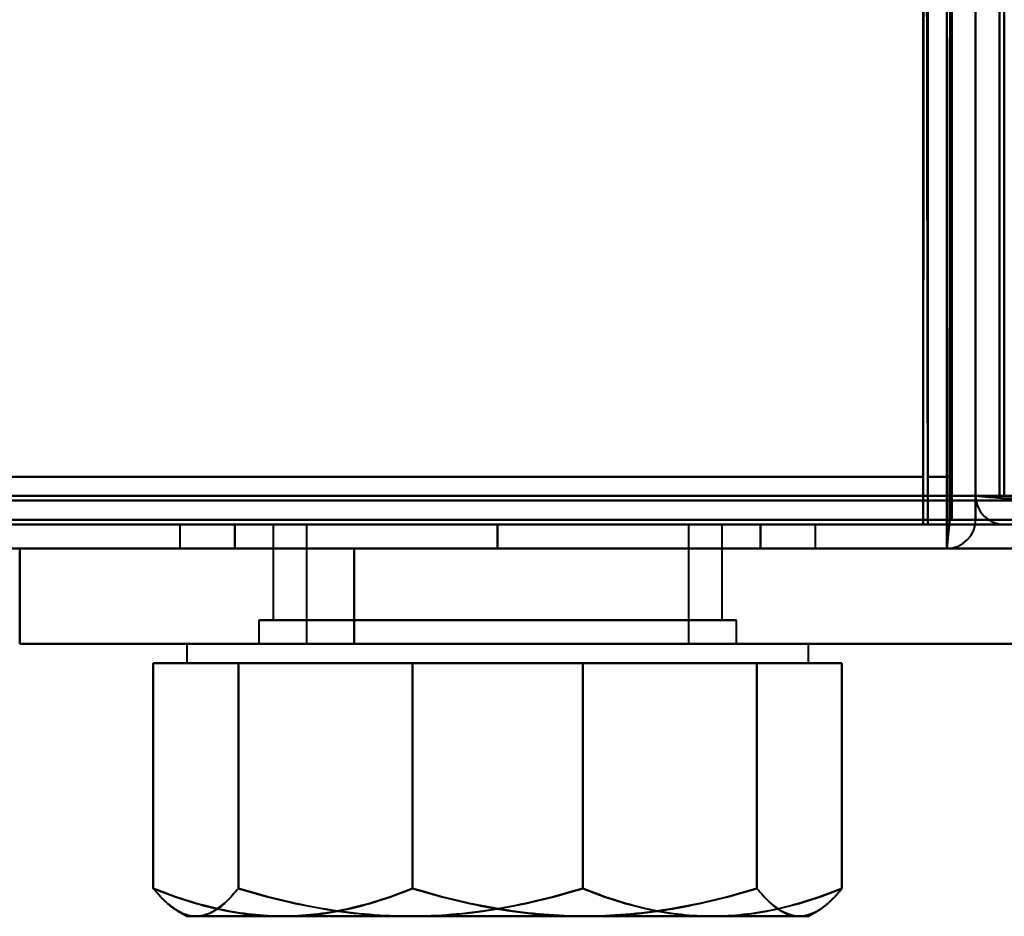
# Model space of a CAD drawing. Header units: millimetres. Extents: x -1087 to 1688, y -120 to 1046.
# Tile 50 of 78: x 530 to 551, y 121 to 139. Entities that reach past the tile are written whole.
import ezdxf

# ---------------------------------------------------------------- set-up
doc = ezdxf.new("R2010")
doc.units = ezdxf.units.MM
doc.layers.add('G-IMPT', color=8, linetype='Continuous', lineweight=40)

# ---------------------------------------------------------------- blocks, each defined once
blk = doc.blocks.new('NEXA 1000 CALQUES_dwg-755156-Arrière')
at = {"layer": 'G-IMPT'}
for p, q in [((550, 128.972), (550, 937.772)), ((550, 937.272), (550, 129.472)), ((548.9, 129.472), (549.5, 129.472)), ((548.9, 128.872), (548.9, 129.472)), ((549.5, 129.472), (548.9, 129.472)), ((548.9, 129.472), (548.9, 128.872)), ((550, 129.472), (550.6, 129.472)), ((550.6, 129.472), (550, 129.472)), ((550.6, 129.472), (550, 129.472)), ((550, 129.472), (550.6, 129.472)), ((549.4, 128.372), (549.4, 128.972)), ((549.4, 128.972), (549.4, 128.372)), ((549.4, 128.972), (549.4, 128.372)), ((549.4, 128.372), (549.4, 128.972)), ((549.4, 128.972), (549.4, 128.372)), ((549.4, 128.372), (549.4, 128.972)), ((550, 128.972), (549.4, 128.972)), ((549.4, 128.972), (550, 128.972)), ((179.1, 128.872), (583.9, 128.872)), ((533.35, 128.872), (533.35, 128.372)), ((533.35, 128.872), (533.35, 128.372)), ((533.35, 128.872), (540, 128.872)), ((540, 128.872), (533.35, 128.872)), ((533.35, 128.872), (540, 128.872)), ((540, 128.872), (533.35, 128.872)), ((535.3, 128.872), (535.3, 126.872)), ((535.3, 128.872), (535.3, 126.872)), ((544.07, 128.872), (535.3, 128.872)), ((535.93, 128.872), (535.3, 128.872)), ((535.3, 128.872), (544.7, 128.872)), ((535.3, 128.872), (544.7, 128.872)), ((544.07, 128.872), (535.3, 128.872)), ((535.93, 128.872), (535.3, 128.872)), ((535.3, 128.872), (544.7, 128.872)), ((535.3, 128.872), (544.7, 128.872)), ((544.7, 128.872), (535.93, 128.872)), ((544.7, 128.872), (535.93, 128.872)), ((536, 128.872), (536, 126.372)), ((536, 128.872), (536, 126.372)), ((544, 128.872), (536, 128.872)), ((544, 128.872), (536, 128.872)), ((536, 128.872), (543.839, 128.872)), ((536, 128.872), (536.161, 128.872)), ((544, 128.872), (536, 128.872)), ((544, 128.872), (536, 128.872)), ((536, 128.872), (543.839, 128.872)), ((536, 128.872), (536.161, 128.872)), ((536.161, 128.872), (544, 128.872)), ((536.161, 128.872), (544, 128.872)), ((540, 128.872), (546.65, 128.872)), ((546.65, 128.872), (540, 128.872)), ((540, 128.872), (546.65, 128.872)), ((546.65, 128.872), (540, 128.872)), ((544, 126.372), (544, 128.872)), ((544, 126.372), (544, 128.872)), ((544.7, 126.872), (544.7, 128.872)), ((544.7, 126.872), (544.7, 128.872)), ((546.65, 128.372), (546.65, 128.872)), ((546.65, 128.372), (546.65, 128.872)), ((-549.4, 128.372), (549.4, 128.372)), ((-549.4, 128.372), (549.4, 128.372)), ((530, 128.372), (530, 126.372)), ((530, 128.372), (537, 128.372)), ((530, 128.372), (534.165, 128.372)), ((534.165, 128.372), (530, 128.372)), ((537, 128.372), (530, 128.372)), ((546.65, 128.372), (533.35, 128.372)), ((546.65, 128.372), (533.35, 128.372)), ((533.35, 128.372), (540, 128.372)), ((533.35, 128.372), (540, 128.372)), ((546.65, 128.372), (533.35, 128.372)), ((546.65, 128.372), (533.35, 128.372)), ((533.35, 128.372), (540, 128.372)), ((533.35, 128.372), (540, 128.372)), ((537, 128.372), (534.165, 128.372)), ((534.165, 128.372), (537, 128.372)), ((540, 128.372), (546.65, 128.372)), ((540, 128.372), (546.65, 128.372)), ((535, 126.872), (535, 126.372)), ((535, 126.872), (535, 126.372)), ((545, 126.872), (535, 126.872)), ((545, 126.872), (535, 126.872)), ((535, 126.872), (545, 126.872)), ((535, 126.872), (545, 126.872)), ((545, 126.872), (535, 126.872)), ((545, 126.872), (535, 126.872)), ((535, 126.872), (545, 126.872)), ((535, 126.872), (545, 126.872)), ((535.3, 126.872), (544.07, 126.872)), ((542.35, 126.872), (535.3, 126.872)), ((535.3, 126.872), (544.07, 126.872)), ((542.35, 126.872), (535.3, 126.872)), ((535.93, 126.872), (542.35, 126.872)), ((535.93, 126.872), (542.35, 126.872)), ((544.7, 126.872), (537.65, 126.872)), ((544.7, 126.872), (537.65, 126.872)), ((542.35, 126.872), (544.7, 126.872)), ((542.35, 126.872), (544.7, 126.872)), ((545, 126.372), (545, 126.872)), ((545, 126.372), (545, 126.872)), ((530, 126.372), (537, 126.372)), ((530, 126.372), (537, 126.372)), ((537, 126.372), (530, 126.372)), ((537, 126.372), (530, 126.372)), ((533.5, 126.372), (533.5, 125.972)), ((533.5, 126.372), (533.5, 125.972)), ((533.5, 126.372), (541.823, 126.372)), ((533.5, 126.372), (541.823, 126.372)), ((541.823, 126.372), (533.5, 126.372)), ((541.823, 126.372), (533.5, 126.372)), ((535, 126.372), (545, 126.372)), ((535, 126.372), (545, 126.372)), ((545, 126.372), (535, 126.372)), ((545, 126.372), (535, 126.372)), ((535, 126.372), (545, 126.372)), ((535, 126.372), (545, 126.372)), ((545, 126.372), (535, 126.372)), ((545, 126.372), (535, 126.372)), ((543.839, 126.372), (536, 126.372)), ((536, 126.372), (543.839, 126.372)), ((543.839, 126.372), (536, 126.372)), ((536, 126.372), (543.839, 126.372)), ((544, 126.372), (536.161, 126.372)), ((536.161, 126.372), (544, 126.372)), ((544, 126.372), (536.161, 126.372)), ((536.161, 126.372), (544, 126.372)), ((538.177, 126.372), (546.5, 126.372)), ((538.177, 126.372), (546.5, 126.372)), ((546.5, 126.372), (538.177, 126.372)), ((546.5, 126.372), (538.177, 126.372)), ((546.5, 125.972), (546.5, 126.372)), ((546.5, 125.972), (546.5, 126.372)), ((535.508, 125.972), (533.5, 125.972)), ((533.5, 125.972), (535.508, 125.972)), ((535.508, 125.972), (533.5, 125.972)), ((533.5, 125.972), (535.508, 125.972)), ((538.177, 125.972), (533.685, 125.972)), ((533.685, 125.972), (538.177, 125.972)), ((538.177, 125.972), (533.685, 125.972)), ((533.685, 125.972), (538.177, 125.972)), ((541.823, 125.972), (535.508, 125.972)), ((535.508, 125.972), (541.823, 125.972)), ((541.823, 125.972), (535.508, 125.972)), ((535.508, 125.972), (541.823, 125.972)), ((544.492, 125.972), (538.177, 125.972)), ((538.177, 125.972), (544.492, 125.972)), ((544.492, 125.972), (538.177, 125.972)), ((538.177, 125.972), (544.492, 125.972)), ((546.315, 125.972), (541.823, 125.972)), ((541.823, 125.972), (546.315, 125.972)), ((546.315, 125.972), (541.823, 125.972)), ((541.823, 125.972), (546.315, 125.972)), ((546.5, 125.972), (544.492, 125.972)), ((544.492, 125.972), (546.5, 125.972)), ((546.5, 125.972), (544.492, 125.972)), ((544.492, 125.972), (546.5, 125.972)), ((533.314, 120.78), (533.5, 120.672)), ((533.314, 120.78), (533.5, 120.672)), ((546.5, 120.672), (546.686, 120.78)), ((546.5, 120.672), (546.686, 120.78)), ((535.508, 120.672), (533.5, 120.672)), ((533.5, 120.672), (535.508, 120.672)), ((535.508, 120.672), (533.5, 120.672)), ((533.5, 120.672), (535.508, 120.672)), ((538.177, 120.672), (533.685, 120.672)), ((533.685, 120.672), (538.177, 120.672)), ((538.177, 120.672), (533.685, 120.672)), ((533.685, 120.672), (538.177, 120.672)), ((541.823, 120.672), (535.508, 120.672)), ((535.508, 120.672), (541.823, 120.672)), ((541.823, 120.672), (535.508, 120.672)), ((535.508, 120.672), (541.823, 120.672)), ((544.492, 120.672), (538.177, 120.672)), ((538.177, 120.672), (544.492, 120.672)), ((544.492, 120.672), (538.177, 120.672)), ((538.177, 120.672), (544.492, 120.672)), ((546.315, 120.672), (541.823, 120.672)), ((541.823, 120.672), (546.315, 120.672)), ((546.315, 120.672), (541.823, 120.672)), ((541.823, 120.672), (546.315, 120.672)), ((546.5, 120.672), (544.492, 120.672)), ((544.492, 120.672), (546.5, 120.672)), ((546.5, 120.672), (544.492, 120.672)), ((544.492, 120.672), (546.5, 120.672))]:
    blk.add_line(p, q, dxfattribs=at)
at = {"layer": 'G-IMPT', "flags": 128}
for points in [[(549.4, 128.972), (549.4, 331.172), (549.4, 533.372), (549.4, 735.572), (549.4, 937.772)], [(549.4, 937.772), (549.4, 735.572), (549.4, 533.372), (549.4, 331.172), (549.4, 128.972)], [(549.4, 937.772), (549.4, 735.572), (549.4, 533.372), (549.4, 331.172), (549.4, 128.972)], [(549.5, 128.972), (549.5, 331.172), (549.5, 533.372), (549.5, 735.572), (549.5, 937.772)], [(550, 128.972), (550, 331.172), (550, 533.372), (550, 735.572), (550, 937.772)], [(550, 937.772), (550, 735.572), (550, 533.372), (550, 331.172), (550, 128.972)], [(549, 937.372), (549, 735.372), (549, 533.372), (549, 331.372), (549, 129.372)], [(549, 129.372), (549, 331.372), (549, 533.372), (549, 735.372), (549, 937.372)], [(549, 937.272), (549, 735.322), (549, 533.372), (549, 331.422), (549, 129.472)], [(549, 129.472), (549, 331.422), (549, 533.372), (549, 735.322), (549, 937.272)], [(549.5, 129.472), (549.5, 331.422), (549.5, 533.372), (549.5, 735.322), (549.5, 937.272)], [(549.5, 937.272), (549.5, 735.322), (549.5, 533.372), (549.5, 331.422), (549.5, 129.472)], [(549.5, 129.472), (549.5, 331.422), (549.5, 533.372), (549.5, 735.322), (549.5, 937.272)], [(549.5, 937.272), (549.5, 735.322), (549.5, 533.372), (549.5, 331.422), (549.5, 129.472)], [(549.5, 129.472), (549.5, 331.422), (549.5, 533.372), (549.5, 735.322), (549.5, 937.272)], [(549.5, 937.272), (549.5, 735.322), (549.5, 533.372), (549.5, 331.422), (549.5, 129.472)], [(550, 937.272), (550, 735.322), (550, 533.372), (550, 331.422), (550, 129.472)], [(550, 937.272), (550, 735.322), (550, 533.372), (550, 331.422), (550, 129.472)], [(550, 129.472), (550, 331.422), (550, 533.372), (550, 735.322), (550, 937.272)], [(550, 129.472), (550, 331.422), (550, 533.372), (550, 735.322), (550, 937.272)], [(550.5, 937.272), (550.5, 735.322), (550.5, 533.372), (550.5, 331.422), (550.5, 129.472)], [(550.5, 129.472), (550.5, 331.422), (550.5, 533.372), (550.5, 735.322), (550.5, 937.272)], [(550.6, 937.272), (550.6, 735.322), (550.6, 533.372), (550.6, 331.422), (550.6, 129.472)], [(550.6, 129.472), (550.6, 331.422), (550.6, 533.372), (550.6, 735.322), (550.6, 937.272)], [(550.6, 129.472), (550.6, 331.422), (550.6, 533.372), (550.6, 735.322), (550.6, 937.272)], [(550.6, 937.272), (550.6, 735.322), (550.6, 533.372), (550.6, 331.422), (550.6, 129.472)], [(550.6, 937.272), (550.6, 735.322), (550.6, 533.372), (550.6, 331.422), (550.6, 129.472)], [(548.9, 162.872), (548.9, 154.622), (548.9, 146.372), (548.9, 138.122), (548.9, 129.872)], [(548.9, 129.872), (548.9, 138.122), (548.9, 146.372), (548.9, 154.622), (548.9, 162.872)], [(548.95, 162.872), (548.937, 154.622), (548.925, 146.372), (548.912, 138.122), (548.9, 129.872)], [(548.9, 129.872), (548.912, 138.122), (548.925, 146.372), (548.937, 154.622), (548.95, 162.872)], [(549, 129.872), (548.987, 138.122), (548.975, 146.372), (548.962, 154.622), (548.95, 162.872)], [(548.95, 162.872), (548.962, 154.622), (548.975, 146.372), (548.987, 138.122), (549, 129.872)], [(549, 128.872), (548.987, 137.372), (548.975, 145.872), (548.962, 154.372), (548.95, 162.872)], [(548.95, 162.872), (548.962, 154.372), (548.975, 145.872), (548.987, 137.372), (549, 128.872)], [(549, 162.872), (549, 154.622), (549, 146.372), (549, 138.122), (549, 129.872)], [(549, 129.872), (549, 138.122), (549, 146.372), (549, 154.622), (549, 162.872)], [(549, 162.872), (549, 154.372), (549, 145.872), (549, 137.372), (549, 128.872)], [(549, 128.872), (549, 137.372), (549, 145.872), (549, 154.372), (549, 162.872)], [(548.9, 129.872), (548.9, 137.747), (548.9, 145.622), (548.9, 153.497), (548.9, 161.372)], [(548.9, 161.372), (548.9, 153.497), (548.9, 145.622), (548.9, 137.747), (548.9, 129.872)], [(548.9, 161.372), (548.9, 153.497), (548.9, 145.622), (548.9, 137.747), (548.9, 129.872)], [(548.9, 129.872), (548.9, 137.747), (548.9, 145.622), (548.9, 153.497), (548.9, 161.372)], [(548.9, 161.372), (548.9, 153.397), (548.9, 145.422), (548.9, 137.447), (548.9, 129.472)], [(548.9, 129.472), (548.9, 137.447), (548.9, 145.422), (548.9, 153.397), (548.9, 161.372)], [(549.4, 128.972), (549.4, 137.072), (549.4, 145.172), (549.4, 153.272), (549.4, 161.372)], [(549.4, 161.372), (549.4, 153.272), (549.4, 145.172), (549.4, 137.072), (549.4, 128.972)], [(549.4, 128.972), (549.4, 137.072), (549.4, 145.172), (549.4, 153.272), (549.4, 161.372)], [(549.4, 128.922), (549.4, 137.035), (549.4, 145.147), (549.4, 153.26), (549.4, 161.372)], [(549.4, 161.372), (549.4, 153.272), (549.4, 145.172), (549.4, 137.072), (549.4, 128.972)], [(549.4, 128.972), (549.4, 137.072), (549.4, 145.172), (549.4, 153.272), (549.4, 161.372)], [(549.4, 161.372), (549.4, 153.26), (549.4, 145.147), (549.4, 137.035), (549.4, 128.922)], [(549.4, 161.372), (549.4, 153.272), (549.4, 145.172), (549.4, 137.072), (549.4, 128.972)], [(549.5, 161.372), (549.487, 153.26), (549.475, 145.147), (549.462, 137.035), (549.45, 128.922)], [(549.45, 128.922), (549.462, 137.035), (549.475, 145.147), (549.487, 153.26), (549.5, 161.372)], [(549.5, 161.372), (549.5, 153.497), (549.5, 145.622), (549.5, 137.747), (549.5, 129.872)], [(549.5, 129.872), (549.5, 137.747), (549.5, 145.622), (549.5, 153.497), (549.5, 161.372)], [(549.5, 129.872), (549.5, 137.747), (549.5, 145.622), (549.5, 153.497), (549.5, 161.372)], [(549.5, 161.372), (549.5, 153.272), (549.5, 145.172), (549.5, 137.072), (549.5, 128.972)], [(549.5, 128.972), (549.5, 137.072), (549.5, 145.172), (549.5, 153.272), (549.5, 161.372)], [(549.5, 161.372), (549.5, 153.497), (549.5, 145.622), (549.5, 137.747), (549.5, 129.872)], [(550, 161.372), (550, 153.397), (550, 145.422), (550, 137.447), (550, 129.472)], [(550, 128.972), (550, 137.072), (550, 145.172), (550, 153.272), (550, 161.372)], [(550, 129.472), (550, 137.447), (550, 145.422), (550, 153.397), (550, 161.372)], [(550, 161.372), (550, 153.272), (550, 145.172), (550, 137.072), (550, 128.972)], [(550, 129.472), (550, 137.447), (550, 145.422), (550, 153.397), (550, 161.372)], [(550, 161.372), (550, 153.397), (550, 145.422), (550, 137.447), (550, 129.472)], [(548.9, 129.872), (274.45, 129.872), (0, 129.872), (-274.45, 129.872), (-548.9, 129.872)], [(-548.9, 129.872), (-274.45, 129.872), (0, 129.872), (274.45, 129.872), (548.9, 129.872)], [(-548.9, 129.872), (-274.45, 129.872), (0, 129.872), (274.45, 129.872), (548.9, 129.872)], [(548.9, 129.872), (274.45, 129.872), (0, 129.872), (-274.45, 129.872), (-548.9, 129.872)], [(548.9, 129.872), (274.45, 129.872), (0, 129.872), (-274.45, 129.872), (-548.9, 129.872)], [(-548.9, 129.872), (-274.45, 129.872), (0, 129.872), (274.45, 129.872), (548.9, 129.872)], [(548.9, 129.872), (274.45, 129.872), (0, 129.872), (-274.45, 129.872), (-548.9, 129.872)], [(-548.9, 129.872), (-274.45, 129.872), (0, 129.872), (274.45, 129.872), (548.9, 129.872)], [(549.5, 129.872), (549.375, 129.872), (549.25, 129.872), (549.125, 129.872), (549, 129.872)], [(549, 129.872), (549.125, 129.872), (549.25, 129.872), (549.375, 129.872), (549.5, 129.872)], [(549, 129.872), (549.125, 129.872), (549.25, 129.872), (549.375, 129.872), (549.5, 129.872)], [(549.5, 129.872), (549.375, 129.872), (549.25, 129.872), (549.125, 129.872), (549, 129.872)], [(549, 129.372), (274.5, 129.372), (0, 129.372), (-274.5, 129.372), (-549, 129.372)], [(-549, 129.372), (-274.5, 129.372), (0, 129.372), (274.5, 129.372), (549, 129.372)], [(548.9, 129.472), (274.45, 129.472), (0, 129.472), (-274.45, 129.472), (-548.9, 129.472)], [(-548.9, 129.472), (-274.45, 129.472), (0, 129.472), (274.45, 129.472), (548.9, 129.472)], [(548.9, 129.372), (274.45, 129.372), (0, 129.372), (-274.45, 129.372), (-548.9, 129.372)], [(-548.9, 129.372), (-274.45, 129.372), (0, 129.372), (274.45, 129.372), (548.9, 129.372)], [(583.9, 129.472), (482.7, 129.472), (381.5, 129.472), (280.3, 129.472), (179.1, 129.472)], [(583.9, 129.472), (482.7, 129.472), (381.5, 129.472), (280.3, 129.472), (179.1, 129.472)], [(179.1, 129.472), (280.3, 129.472), (381.5, 129.472), (482.7, 129.472), (583.9, 129.472)], [(179.1, 129.372), (280.3, 129.372), (381.5, 129.372), (482.7, 129.372), (583.9, 129.372)], [(583.9, 129.372), (482.7, 129.372), (381.5, 129.372), (280.3, 129.372), (179.1, 129.372)], [(179.1, 129.372), (280.3, 129.372), (381.5, 129.372), (482.7, 129.372), (583.9, 129.372)], [(548.95, 129.472), (548.937, 129.472), (548.925, 129.472), (548.912, 129.472), (548.9, 129.472)], [(548.9, 129.472), (548.9, 129.46), (548.9, 129.447), (548.9, 129.435), (548.9, 129.422)], [(548.9, 129.422), (548.9, 129.41), (548.9, 129.397), (548.9, 129.385), (548.9, 129.372)], [(548.9, 128.872), (548.9, 128.997), (548.9, 129.122), (548.9, 129.247), (548.9, 129.372)], [(548.9, 129.372), (548.9, 129.247), (548.9, 129.122), (548.9, 128.997), (548.9, 128.872)], [(548.9, 129.372), (548.912, 129.372), (548.925, 129.372), (548.937, 129.372), (548.95, 129.372)], [(549, 129.472), (548.987, 129.472), (548.975, 129.472), (548.962, 129.472), (548.95, 129.472)], [(548.95, 129.372), (548.962, 129.372), (548.975, 129.372), (548.987, 129.372), (549, 129.372)], [(549, 129.472), (549.125, 129.472), (549.25, 129.472), (549.375, 129.472), (549.5, 129.472)], [(549.5, 129.472), (549.375, 129.472), (549.25, 129.472), (549.125, 129.472), (549, 129.472)], [(549, 129.422), (549, 129.435), (549, 129.447), (549, 129.46), (549, 129.472)], [(549, 129.372), (549, 129.385), (549, 129.397), (549, 129.41), (549, 129.422)], [(549.5, 128.972), (549.5, 129.097), (549.5, 129.222), (549.5, 129.347), (549.5, 129.472)], [(549.5, 129.472), (549.5, 129.347), (549.5, 129.222), (549.5, 129.097), (549.5, 128.972)], [(550, 129.472), (550, 129.347), (550, 129.222), (550, 129.097), (550, 128.972)], [(550, 128.972), (550, 129.097), (550, 129.222), (550, 129.347), (550, 129.472)], [(550, 129.472), (550.137, 129.472), (550.275, 129.472), (550.412, 129.472), (550.55, 129.472)], [(550.55, 129.422), (550.412, 129.435), (550.275, 129.447), (550.137, 129.46), (550, 129.472)], [(550, 129.472), (550.137, 129.46), (550.275, 129.447), (550.412, 129.435), (550.55, 129.422)], [(550.55, 129.472), (550.412, 129.472), (550.275, 129.472), (550.137, 129.472), (550, 129.472)], [(550, 129.472), (550, 129.347), (550, 129.222), (550, 129.097), (550, 128.972)], [(550, 128.972), (550, 129.097), (550, 129.222), (550, 129.347), (550, 129.472)], [(550.55, 129.472), (558.787, 129.472), (567.025, 129.472), (575.262, 129.472), (583.5, 129.472)], [(583.5, 129.472), (575.262, 129.472), (567.025, 129.472), (558.787, 129.472), (550.55, 129.472)], [(583.5, 129.372), (575.262, 129.385), (567.025, 129.397), (558.787, 129.41), (550.55, 129.422)], [(550.55, 129.422), (558.787, 129.41), (567.025, 129.397), (575.262, 129.385), (583.5, 129.372)], [(552, 129.472), (551.65, 129.472), (551.3, 129.472), (550.95, 129.472), (550.6, 129.472)], [(550.6, 129.472), (558.825, 129.472), (567.05, 129.472), (575.275, 129.472), (583.5, 129.472)], [(-549.4, 128.972), (-274.7, 128.972), (0, 128.972), (274.7, 128.972), (549.4, 128.972)], [(549.4, 128.972), (274.7, 128.972), (0, 128.972), (-274.7, 128.972), (-549.4, 128.972)], [(-549.4, 128.972), (-274.7, 128.972), (0, 128.972), (274.7, 128.972), (549.4, 128.972)], [(549.4, 128.972), (274.7, 128.972), (0, 128.972), (-274.7, 128.972), (-549.4, 128.972)], [(-549.4, 128.972), (-274.7, 128.972), (0, 128.972), (274.7, 128.972), (549.4, 128.972)], [(549.4, 128.972), (274.7, 128.972), (0, 128.972), (-274.7, 128.972), (-549.4, 128.972)], [(-549.4, 128.972), (-274.7, 128.972), (0, 128.972), (274.7, 128.972), (549.4, 128.972)], [(549.4, 128.972), (274.7, 128.972), (0, 128.972), (-274.7, 128.972), (-549.4, 128.972)], [(549.4, 128.972), (274.7, 128.972), (0, 128.972), (-274.7, 128.972), (-549.4, 128.972)], [(178.6, 128.972), (280.05, 128.972), (381.5, 128.972), (482.95, 128.972), (584.4, 128.972)], [(178.6, 128.972), (280.05, 128.972), (381.5, 128.972), (482.95, 128.972), (584.4, 128.972)], [(584.4, 128.972), (482.95, 128.972), (381.5, 128.972), (280.05, 128.972), (178.6, 128.972)], [(549.4, 128.922), (549.4, 128.935), (549.4, 128.947), (549.4, 128.96), (549.4, 128.972)], [(549.4, 128.972), (549.412, 128.972), (549.425, 128.972), (549.437, 128.972), (549.45, 128.972)], [(549.45, 128.972), (549.462, 128.972), (549.475, 128.972), (549.487, 128.972), (549.5, 128.972)], [(549.5, 128.972), (549.625, 128.972), (549.75, 128.972), (549.875, 128.972), (550, 128.972)], [(550, 128.972), (549.875, 128.972), (549.75, 128.972), (549.625, 128.972), (549.5, 128.972)], [(549.4, 128.872), (274.7, 128.872), (0, 128.872), (-274.7, 128.872), (-549.4, 128.872)], [(-549.4, 128.872), (-274.7, 128.872), (0, 128.872), (274.7, 128.872), (549.4, 128.872)], [(-549.4, 128.872), (-274.7, 128.872), (0, 128.872), (274.7, 128.872), (549.4, 128.872)], [(-549, 128.872), (-274.5, 128.872), (0, 128.872), (274.5, 128.872), (549, 128.872)], [(549, 128.872), (274.5, 128.872), (0, 128.872), (-274.5, 128.872), (-549, 128.872)], [(549, 128.872), (274.5, 128.872), (0, 128.872), (-274.5, 128.872), (-549, 128.872)], [(-549, 128.872), (-274.5, 128.872), (0, 128.872), (274.5, 128.872), (549, 128.872)], [(548.9, 128.872), (274.45, 128.872), (0, 128.872), (-274.45, 128.872), (-548.9, 128.872)], [(-548.9, 128.872), (-274.45, 128.872), (0, 128.872), (274.45, 128.872), (548.9, 128.872)], [(-548.9, 128.872), (-274.45, 128.872), (0, 128.872), (274.45, 128.872), (548.9, 128.872)], [(548.9, 128.872), (274.45, 128.872), (0, 128.872), (-274.45, 128.872), (-548.9, 128.872)], [(548.9, 128.872), (274.45, 128.872), (0, 128.872), (-274.45, 128.872), (-548.9, 128.872)], [(-548.9, 128.872), (-274.45, 128.872), (0, 128.872), (274.45, 128.872), (548.9, 128.872)], [(584.4, 128.872), (482.95, 128.872), (381.5, 128.872), (280.05, 128.872), (178.6, 128.872)], [(179.1, 128.872), (280.3, 128.872), (381.5, 128.872), (482.7, 128.872), (583.9, 128.872)], [(179.1, 128.872), (280.3, 128.872), (381.5, 128.872), (482.7, 128.872), (583.9, 128.872)], [(583.9, 128.872), (482.7, 128.872), (381.5, 128.872), (280.3, 128.872), (179.1, 128.872)], [(583.9, 128.872), (482.7, 128.872), (381.5, 128.872), (280.3, 128.872), (179.1, 128.872)], [(583.9, 128.872), (482.7, 128.872), (381.5, 128.872), (280.3, 128.872), (179.1, 128.872)], [(179.1, 128.872), (280.3, 128.872), (381.5, 128.872), (482.7, 128.872), (583.9, 128.872)], [(540, 128.872), (538.625, 128.872), (537.25, 128.872), (535.875, 128.872), (534.5, 128.872)], [(534.5, 128.872), (534.5, 128.747), (534.5, 128.622), (534.5, 128.497), (534.5, 128.372)], [(534.5, 128.872), (534.5, 128.747), (534.5, 128.622), (534.5, 128.497), (534.5, 128.372)], [(534.5, 128.372), (534.5, 128.497), (534.5, 128.622), (534.5, 128.747), (534.5, 128.872)], [(534.5, 128.872), (535.875, 128.872), (537.25, 128.872), (538.625, 128.872), (540, 128.872)], [(534.5, 128.372), (534.5, 128.497), (534.5, 128.622), (534.5, 128.747), (534.5, 128.872)], [(540, 128.872), (538.625, 128.872), (537.25, 128.872), (535.875, 128.872), (534.5, 128.872)], [(534.5, 128.872), (535.875, 128.872), (537.25, 128.872), (538.625, 128.872), (540, 128.872)], [(540, 128.872), (538.625, 128.872), (537.25, 128.872), (535.875, 128.872), (534.5, 128.872)], [(534.5, 128.872), (534.5, 128.747), (534.5, 128.622), (534.5, 128.497), (534.5, 128.372)], [(534.5, 128.872), (534.5, 128.747), (534.5, 128.622), (534.5, 128.497), (534.5, 128.372)], [(534.5, 128.372), (534.5, 128.497), (534.5, 128.622), (534.5, 128.747), (534.5, 128.872)], [(534.5, 128.872), (535.875, 128.872), (537.25, 128.872), (538.625, 128.872), (540, 128.872)], [(534.5, 128.372), (534.5, 128.497), (534.5, 128.622), (534.5, 128.747), (534.5, 128.872)], [(540, 128.872), (538.625, 128.872), (537.25, 128.872), (535.875, 128.872), (534.5, 128.872)], [(534.5, 128.872), (535.875, 128.872), (537.25, 128.872), (538.625, 128.872), (540, 128.872)], [(540, 128.872), (541.375, 128.872), (542.75, 128.872), (544.125, 128.872), (545.5, 128.872)], [(540, 128.372), (540, 128.497), (540, 128.622), (540, 128.747), (540, 128.872)], [(545.5, 128.872), (544.125, 128.872), (542.75, 128.872), (541.375, 128.872), (540, 128.872)], [(540, 128.872), (540, 128.747), (540, 128.622), (540, 128.497), (540, 128.372)], [(540, 128.372), (540, 128.497), (540, 128.622), (540, 128.747), (540, 128.872)], [(540, 128.872), (540, 128.747), (540, 128.622), (540, 128.497), (540, 128.372)], [(540, 128.872), (541.375, 128.872), (542.75, 128.872), (544.125, 128.872), (545.5, 128.872)], [(545.5, 128.872), (544.125, 128.872), (542.75, 128.872), (541.375, 128.872), (540, 128.872)], [(540, 128.872), (541.375, 128.872), (542.75, 128.872), (544.125, 128.872), (545.5, 128.872)], [(540, 128.372), (540, 128.497), (540, 128.622), (540, 128.747), (540, 128.872)], [(545.5, 128.872), (544.125, 128.872), (542.75, 128.872), (541.375, 128.872), (540, 128.872)], [(540, 128.872), (540, 128.747), (540, 128.622), (540, 128.497), (540, 128.372)], [(540, 128.372), (540, 128.497), (540, 128.622), (540, 128.747), (540, 128.872)], [(540, 128.872), (540, 128.747), (540, 128.622), (540, 128.497), (540, 128.372)], [(540, 128.872), (541.375, 128.872), (542.75, 128.872), (544.125, 128.872), (545.5, 128.872)], [(545.5, 128.872), (544.125, 128.872), (542.75, 128.872), (541.375, 128.872), (540, 128.872)], [(545.5, 128.872), (545.5, 128.747), (545.5, 128.622), (545.5, 128.497), (545.5, 128.372)], [(545.5, 128.872), (545.5, 128.747), (545.5, 128.622), (545.5, 128.497), (545.5, 128.372)], [(545.5, 128.372), (545.5, 128.497), (545.5, 128.622), (545.5, 128.747), (545.5, 128.872)], [(545.5, 128.372), (545.5, 128.497), (545.5, 128.622), (545.5, 128.747), (545.5, 128.872)], [(545.5, 128.872), (545.5, 128.747), (545.5, 128.622), (545.5, 128.497), (545.5, 128.372)], [(545.5, 128.872), (545.5, 128.747), (545.5, 128.622), (545.5, 128.497), (545.5, 128.372)], [(545.5, 128.372), (545.5, 128.497), (545.5, 128.622), (545.5, 128.747), (545.5, 128.872)], [(545.5, 128.372), (545.5, 128.497), (545.5, 128.622), (545.5, 128.747), (545.5, 128.872)], [(549.4, 128.872), (549.275, 128.872), (549.15, 128.872), (549.025, 128.872), (548.9, 128.872)], [(548.9, 128.872), (549.025, 128.872), (549.15, 128.872), (549.275, 128.872), (549.4, 128.872)], [(549.4, 128.372), (549.4, 128.51), (549.4, 128.647), (549.4, 128.785), (549.4, 128.922)], [(549.4, 128.922), (549.4, 128.785), (549.4, 128.647), (549.4, 128.51), (549.4, 128.372)], [(549.45, 128.922), (549.437, 128.785), (549.425, 128.647), (549.412, 128.51), (549.4, 128.372)], [(549.4, 128.372), (549.412, 128.51), (549.425, 128.647), (549.437, 128.785), (549.45, 128.922)], [(549.4, 128.872), (549.4, 128.885), (549.4, 128.897), (549.4, 128.91), (549.4, 128.922)], [(549.4, 128.372), (549.4, 128.497), (549.4, 128.622), (549.4, 128.747), (549.4, 128.872)], [(549.4, 128.872), (549.4, 128.747), (549.4, 128.622), (549.4, 128.497), (549.4, 128.372)], [(550.6, 128.872), (550.95, 128.872), (551.3, 128.872), (551.65, 128.872), (552, 128.872)], [(552, 128.872), (551.65, 128.872), (551.3, 128.872), (550.95, 128.872), (550.6, 128.872)], [(-549.4, 128.372), (-274.7, 128.372), (0, 128.372), (274.7, 128.372), (549.4, 128.372)], [(549.4, 128.372), (274.7, 128.372), (0, 128.372), (-274.7, 128.372), (-549.4, 128.372)], [(584.4, 128.372), (482.95, 128.372), (381.5, 128.372), (280.05, 128.372), (178.6, 128.372)], [(178.6, 128.372), (280.05, 128.372), (381.5, 128.372), (482.95, 128.372), (584.4, 128.372)], [(584.4, 128.372), (482.95, 128.372), (381.5, 128.372), (280.05, 128.372), (178.6, 128.372)], [(178.6, 128.372), (280.05, 128.372), (381.5, 128.372), (482.95, 128.372), (584.4, 128.372)], [(534.165, 128.372), (508.441, 128.372), (482.717, 128.372), (456.993, 128.372), (431.27, 128.372)], [(431.27, 128.372), (456.993, 128.372), (482.717, 128.372), (508.441, 128.372), (534.165, 128.372)], [(435.434, 128.372), (459.076, 128.372), (482.717, 128.372), (506.359, 128.372), (530, 128.372)], [(530, 128.372), (506.359, 128.372), (482.717, 128.372), (459.076, 128.372), (435.434, 128.372)], [(549.4, 128.372), (544.55, 128.372), (539.7, 128.372), (534.85, 128.372), (530, 128.372)], [(530, 128.372), (534.85, 128.372), (539.7, 128.372), (544.55, 128.372), (549.4, 128.372)], [(530, 126.372), (530, 126.872), (530, 127.372), (530, 127.872), (530, 128.372)], [(530, 128.372), (530, 127.872), (530, 127.372), (530, 126.872), (530, 126.372)], [(530, 128.372), (530, 127.872), (530, 127.372), (530, 126.872), (530, 126.372)], [(530, 126.372), (530, 126.872), (530, 127.372), (530, 127.872), (530, 128.372)], [(530, 128.372), (534.85, 128.372), (539.7, 128.372), (544.55, 128.372), (549.4, 128.372)], [(549.4, 128.372), (544.55, 128.372), (539.7, 128.372), (534.85, 128.372), (530, 128.372)], [(534.165, 128.372), (537.973, 128.372), (541.782, 128.372), (545.591, 128.372), (549.4, 128.372)], [(549.4, 128.372), (545.591, 128.372), (541.782, 128.372), (537.973, 128.372), (534.165, 128.372)], [(534.5, 128.372), (535.875, 128.372), (537.25, 128.372), (538.625, 128.372), (540, 128.372)], [(540, 128.372), (538.625, 128.372), (537.25, 128.372), (535.875, 128.372), (534.5, 128.372)], [(534.5, 128.372), (535.875, 128.372), (537.25, 128.372), (538.625, 128.372), (540, 128.372)], [(540, 128.372), (538.625, 128.372), (537.25, 128.372), (535.875, 128.372), (534.5, 128.372)], [(534.5, 128.372), (535.875, 128.372), (537.25, 128.372), (538.625, 128.372), (540, 128.372)], [(540, 128.372), (538.625, 128.372), (537.25, 128.372), (535.875, 128.372), (534.5, 128.372)], [(534.5, 128.372), (535.875, 128.372), (537.25, 128.372), (538.625, 128.372), (540, 128.372)], [(540, 128.372), (538.625, 128.372), (537.25, 128.372), (535.875, 128.372), (534.5, 128.372)], [(560.233, 128.372), (554.425, 128.372), (548.616, 128.372), (542.808, 128.372), (537, 128.372)], [(537, 126.372), (537, 126.872), (537, 127.372), (537, 127.872), (537, 128.372)], [(537, 128.372), (542.808, 128.372), (548.616, 128.372), (554.425, 128.372), (560.233, 128.372)], [(549.4, 128.372), (546.3, 128.372), (543.2, 128.372), (540.1, 128.372), (537, 128.372)], [(537, 128.372), (537, 127.872), (537, 127.372), (537, 126.872), (537, 126.372)], [(537, 126.372), (537, 126.872), (537, 127.372), (537, 127.872), (537, 128.372)], [(537, 128.372), (537, 127.872), (537, 127.372), (537, 126.872), (537, 126.372)], [(537, 128.372), (540.1, 128.372), (543.2, 128.372), (546.3, 128.372), (549.4, 128.372)], [(545.5, 128.372), (544.125, 128.372), (542.75, 128.372), (541.375, 128.372), (540, 128.372)], [(540, 128.372), (541.375, 128.372), (542.75, 128.372), (544.125, 128.372), (545.5, 128.372)], [(545.5, 128.372), (544.125, 128.372), (542.75, 128.372), (541.375, 128.372), (540, 128.372)], [(540, 128.372), (541.375, 128.372), (542.75, 128.372), (544.125, 128.372), (545.5, 128.372)], [(545.5, 128.372), (544.125, 128.372), (542.75, 128.372), (541.375, 128.372), (540, 128.372)], [(540, 128.372), (541.375, 128.372), (542.75, 128.372), (544.125, 128.372), (545.5, 128.372)], [(545.5, 128.372), (544.125, 128.372), (542.75, 128.372), (541.375, 128.372), (540, 128.372)], [(540, 128.372), (541.375, 128.372), (542.75, 128.372), (544.125, 128.372), (545.5, 128.372)], [(549.4, 128.372), (550.05, 128.372), (550.7, 128.372), (551.35, 128.372), (552, 128.372)], [(552, 128.372), (551.35, 128.372), (550.7, 128.372), (550.05, 128.372), (549.4, 128.372)], [(560.233, 126.372), (554.425, 126.372), (548.616, 126.372), (542.808, 126.372), (537, 126.372)], [(537, 126.372), (542.808, 126.372), (548.616, 126.372), (554.425, 126.372), (560.233, 126.372)], [(560.233, 126.372), (554.425, 126.372), (548.616, 126.372), (542.808, 126.372), (537, 126.372)], [(537, 126.372), (542.808, 126.372), (548.616, 126.372), (554.425, 126.372), (560.233, 126.372)], [(535.508, 125.972), (534.83, 125.972), (534.152, 125.972), (533.474, 125.972), (532.796, 125.972)], [(532.796, 125.972), (533.018, 125.972), (533.24, 125.972), (533.463, 125.972), (533.685, 125.972)], [(532.796, 121.253), (532.796, 122.433), (532.796, 123.613), (532.796, 124.792), (532.796, 125.972)], [(532.796, 125.972), (533.474, 125.972), (534.152, 125.972), (534.83, 125.972), (535.508, 125.972)], [(533.685, 125.972), (533.463, 125.972), (533.24, 125.972), (533.018, 125.972), (532.796, 125.972)], [(532.796, 125.972), (532.796, 124.792), (532.796, 123.613), (532.796, 122.433), (532.796, 121.253)], [(535.508, 125.972), (534.83, 125.972), (534.152, 125.972), (533.474, 125.972), (532.796, 125.972)], [(532.796, 125.972), (533.018, 125.972), (533.24, 125.972), (533.463, 125.972), (533.685, 125.972)], [(532.796, 121.253), (532.796, 122.433), (532.796, 123.613), (532.796, 124.792), (532.796, 125.972)], [(532.796, 125.972), (533.474, 125.972), (534.152, 125.972), (534.83, 125.972), (535.508, 125.972)], [(533.685, 125.972), (533.463, 125.972), (533.24, 125.972), (533.018, 125.972), (532.796, 125.972)], [(532.796, 125.972), (532.796, 124.792), (532.796, 123.613), (532.796, 122.433), (532.796, 121.253)], [(533.685, 125.972), (533.908, 125.972), (534.13, 125.972), (534.352, 125.972), (534.575, 125.972)], [(534.575, 125.972), (534.352, 125.972), (534.13, 125.972), (533.908, 125.972), (533.685, 125.972)], [(533.685, 125.972), (533.908, 125.972), (534.13, 125.972), (534.352, 125.972), (534.575, 125.972)], [(534.575, 125.972), (534.352, 125.972), (534.13, 125.972), (533.908, 125.972), (533.685, 125.972)], [(534.575, 125.972), (535.475, 125.972), (536.376, 125.972), (537.276, 125.972), (538.177, 125.972)], [(534.575, 121.253), (534.575, 122.433), (534.575, 123.613), (534.575, 124.792), (534.575, 125.972)], [(538.177, 125.972), (537.276, 125.972), (536.376, 125.972), (535.475, 125.972), (534.575, 125.972)], [(534.575, 125.972), (534.575, 124.792), (534.575, 123.613), (534.575, 122.433), (534.575, 121.253)], [(534.575, 125.972), (535.475, 125.972), (536.376, 125.972), (537.276, 125.972), (538.177, 125.972)], [(534.575, 121.253), (534.575, 122.433), (534.575, 123.613), (534.575, 124.792), (534.575, 125.972)], [(538.177, 125.972), (537.276, 125.972), (536.376, 125.972), (535.475, 125.972), (534.575, 125.972)], [(534.575, 125.972), (534.575, 124.792), (534.575, 123.613), (534.575, 122.433), (534.575, 121.253)], [(538.221, 125.972), (537.543, 125.972), (536.865, 125.972), (536.187, 125.972), (535.508, 125.972)], [(535.508, 125.972), (536.187, 125.972), (536.865, 125.972), (537.543, 125.972), (538.221, 125.972)], [(538.221, 125.972), (537.543, 125.972), (536.865, 125.972), (536.187, 125.972), (535.508, 125.972)], [(535.508, 125.972), (536.187, 125.972), (536.865, 125.972), (537.543, 125.972), (538.221, 125.972)], [(538.177, 125.972), (539.077, 125.972), (539.978, 125.972), (540.878, 125.972), (541.779, 125.972)], [(541.779, 125.972), (540.878, 125.972), (539.978, 125.972), (539.077, 125.972), (538.177, 125.972)], [(538.177, 125.972), (539.077, 125.972), (539.978, 125.972), (540.878, 125.972), (541.779, 125.972)], [(541.779, 125.972), (540.878, 125.972), (539.978, 125.972), (539.077, 125.972), (538.177, 125.972)], [(541.823, 125.972), (540.923, 125.972), (540.022, 125.972), (539.122, 125.972), (538.221, 125.972)], [(538.221, 121.253), (538.221, 122.433), (538.221, 123.613), (538.221, 124.792), (538.221, 125.972)], [(538.221, 125.972), (539.122, 125.972), (540.022, 125.972), (540.923, 125.972), (541.823, 125.972)], [(538.221, 125.972), (538.221, 124.792), (538.221, 123.613), (538.221, 122.433), (538.221, 121.253)], [(541.823, 125.972), (540.923, 125.972), (540.022, 125.972), (539.122, 125.972), (538.221, 125.972)], [(538.221, 121.253), (538.221, 122.433), (538.221, 123.613), (538.221, 124.792), (538.221, 125.972)], [(538.221, 125.972), (539.122, 125.972), (540.022, 125.972), (540.923, 125.972), (541.823, 125.972)], [(538.221, 125.972), (538.221, 124.792), (538.221, 123.613), (538.221, 122.433), (538.221, 121.253)], [(541.779, 125.972), (542.457, 125.972), (543.135, 125.972), (543.813, 125.972), (544.492, 125.972)], [(541.779, 121.253), (541.779, 122.433), (541.779, 123.613), (541.779, 124.792), (541.779, 125.972)], [(544.492, 125.972), (543.813, 125.972), (543.135, 125.972), (542.457, 125.972), (541.779, 125.972)], [(541.779, 125.972), (541.779, 124.792), (541.779, 123.613), (541.779, 122.433), (541.779, 121.253)], [(541.779, 125.972), (542.457, 125.972), (543.135, 125.972), (543.813, 125.972), (544.492, 125.972)], [(541.779, 121.253), (541.779, 122.433), (541.779, 123.613), (541.779, 124.792), (541.779, 125.972)], [(544.492, 125.972), (543.813, 125.972), (543.135, 125.972), (542.457, 125.972), (541.779, 125.972)], [(541.779, 125.972), (541.779, 124.792), (541.779, 123.613), (541.779, 122.433), (541.779, 121.253)], [(545.425, 125.972), (544.525, 125.972), (543.624, 125.972), (542.724, 125.972), (541.823, 125.972)], [(541.823, 125.972), (542.724, 125.972), (543.624, 125.972), (544.525, 125.972), (545.425, 125.972)], [(545.425, 125.972), (544.525, 125.972), (543.624, 125.972), (542.724, 125.972), (541.823, 125.972)], [(541.823, 125.972), (542.724, 125.972), (543.624, 125.972), (544.525, 125.972), (545.425, 125.972)], [(544.492, 125.972), (545.17, 125.972), (545.848, 125.972), (546.526, 125.972), (547.204, 125.972)], [(547.204, 125.972), (546.526, 125.972), (545.848, 125.972), (545.17, 125.972), (544.492, 125.972)], [(544.492, 125.972), (545.17, 125.972), (545.848, 125.972), (546.526, 125.972), (547.204, 125.972)], [(547.204, 125.972), (546.526, 125.972), (545.848, 125.972), (545.17, 125.972), (544.492, 125.972)], [(546.315, 125.972), (546.092, 125.972), (545.87, 125.972), (545.648, 125.972), (545.425, 125.972)], [(545.425, 121.253), (545.425, 122.433), (545.425, 123.613), (545.425, 124.792), (545.425, 125.972)], [(545.425, 125.972), (545.648, 125.972), (545.87, 125.972), (546.092, 125.972), (546.315, 125.972)], [(545.425, 125.972), (545.425, 124.792), (545.425, 123.613), (545.425, 122.433), (545.425, 121.253)], [(546.315, 125.972), (546.092, 125.972), (545.87, 125.972), (545.648, 125.972), (545.425, 125.972)], [(545.425, 121.253), (545.425, 122.433), (545.425, 123.613), (545.425, 124.792), (545.425, 125.972)], [(545.425, 125.972), (545.648, 125.972), (545.87, 125.972), (546.092, 125.972), (546.315, 125.972)], [(545.425, 125.972), (545.425, 124.792), (545.425, 123.613), (545.425, 122.433), (545.425, 121.253)], [(547.204, 125.972), (546.982, 125.972), (546.76, 125.972), (546.537, 125.972), (546.315, 125.972)], [(546.315, 125.972), (546.537, 125.972), (546.76, 125.972), (546.982, 125.972), (547.204, 125.972)], [(547.204, 125.972), (546.982, 125.972), (546.76, 125.972), (546.537, 125.972), (546.315, 125.972)], [(546.315, 125.972), (546.537, 125.972), (546.76, 125.972), (546.982, 125.972), (547.204, 125.972)], [(547.204, 125.972), (547.204, 124.792), (547.204, 123.613), (547.204, 122.433), (547.204, 121.253)], [(547.204, 121.253), (547.204, 122.433), (547.204, 123.613), (547.204, 124.792), (547.204, 125.972)], [(547.204, 125.972), (547.204, 124.792), (547.204, 123.613), (547.204, 122.433), (547.204, 121.253)], [(547.204, 121.253), (547.204, 122.433), (547.204, 123.613), (547.204, 124.792), (547.204, 125.972)]]:
    blk.add_lwpolyline(points, dxfattribs=at)
at = {"layer": 'G-IMPT'}
for centre, start, end in [((550.6, 129.472), 180, 270), ((550.6, 129.472), 180, 270), ((550.6, 129.472), 180, 270), ((550.6, 129.472), 180, 270), ((549.4, 128.972), 270, 360), ((549.4, 128.972), 270, 0), ((549.4, 128.972), 270, 0), ((549.4, 128.972), 270, 0)]:
    blk.add_arc(centre, 0.6, start, end, dxfattribs=at)
for points in [[(535.508, 120.672), (535.077, 120.673), (534.218, 120.766), (533.294, 121.054), (532.796, 121.253)], [(532.796, 121.253), (532.959, 121.054), (533.262, 120.766), (533.544, 120.673), (533.685, 120.672)], [(535.508, 120.672), (535.077, 120.673), (534.218, 120.766), (533.294, 121.054), (532.796, 121.253)], [(532.796, 121.253), (532.959, 121.054), (533.262, 120.766), (533.544, 120.673), (533.685, 120.672)], [(533.685, 120.672), (533.827, 120.673), (534.108, 120.766), (534.411, 121.054), (534.575, 121.253)], [(533.685, 120.672), (533.827, 120.673), (534.108, 120.766), (534.411, 121.054), (534.575, 121.253)], [(534.575, 121.253), (535.236, 121.054), (536.463, 120.766), (537.604, 120.673), (538.177, 120.672)], [(534.575, 121.253), (535.236, 121.054), (536.463, 120.766), (537.604, 120.673), (538.177, 120.672)], [(538.221, 121.253), (537.723, 121.054), (536.799, 120.766), (535.94, 120.673), (535.508, 120.672)], [(538.221, 121.253), (537.723, 121.054), (536.799, 120.766), (535.94, 120.673), (535.508, 120.672)], [(538.177, 120.672), (538.75, 120.673), (539.89, 120.766), (541.118, 121.054), (541.779, 121.253)], [(538.177, 120.672), (538.75, 120.673), (539.89, 120.766), (541.118, 121.054), (541.779, 121.253)], [(541.823, 120.672), (541.25, 120.673), (540.11, 120.766), (538.882, 121.054), (538.221, 121.253)], [(541.823, 120.672), (541.25, 120.673), (540.11, 120.766), (538.882, 121.054), (538.221, 121.253)], [(541.779, 121.253), (542.277, 121.054), (543.201, 120.766), (544.06, 120.673), (544.492, 120.672)], [(541.779, 121.253), (542.277, 121.054), (543.201, 120.766), (544.06, 120.673), (544.492, 120.672)], [(545.425, 121.253), (544.764, 121.054), (543.537, 120.766), (542.396, 120.673), (541.823, 120.672)], [(545.425, 121.253), (544.764, 121.054), (543.537, 120.766), (542.396, 120.673), (541.823, 120.672)], [(544.492, 120.672), (544.923, 120.673), (545.782, 120.766), (546.706, 121.054), (547.204, 121.253)], [(544.492, 120.672), (544.923, 120.673), (545.782, 120.766), (546.706, 121.054), (547.204, 121.253)], [(546.315, 120.672), (546.173, 120.673), (545.892, 120.766), (545.589, 121.054), (545.425, 121.253)], [(546.315, 120.672), (546.173, 120.673), (545.892, 120.766), (545.589, 121.054), (545.425, 121.253)], [(547.204, 121.253), (547.041, 121.054), (546.738, 120.766), (546.456, 120.673), (546.315, 120.672)], [(547.204, 121.253), (547.041, 121.054), (546.738, 120.766), (546.456, 120.673), (546.315, 120.672)]]:
    blk.add_open_spline(points, degree=3, dxfattribs=at)
for points, knots in [([(533.685, 120.672), (533.544, 120.671), (533.339, 120.74), (533.039, 120.979), (532.877, 121.153), (532.796, 121.253)], [0, 0, 0, 0, 0.5, 0.75, 1, 1, 1, 1]), ([(532.796, 121.253), (533.047, 121.153), (533.531, 120.979), (534.438, 120.74), (535.073, 120.671), (535.508, 120.672)], [0, 0, 0, 0, 0.25, 0.5, 1, 1, 1, 1]), ([(533.685, 120.672), (533.544, 120.671), (533.339, 120.74), (533.039, 120.979), (532.877, 121.153), (532.796, 121.253)], [0, 0, 0, 0, 0.5, 0.75, 1, 1, 1, 1]), ([(532.796, 121.253), (533.047, 121.153), (533.531, 120.979), (534.438, 120.74), (535.073, 120.671), (535.508, 120.672)], [0, 0, 0, 0, 0.25, 0.5, 1, 1, 1, 1]), ([(534.575, 121.253), (534.491, 121.153), (534.337, 120.979), (534.043, 120.74), (533.83, 120.671), (533.685, 120.672)], [0, 0, 0, 0, 0.25, 0.5, 1, 1, 1, 1]), ([(534.575, 121.253), (534.491, 121.153), (534.337, 120.979), (534.043, 120.74), (533.83, 120.671), (533.685, 120.672)], [0, 0, 0, 0, 0.25, 0.5, 1, 1, 1, 1]), ([(538.177, 120.672), (537.598, 120.671), (536.752, 120.74), (535.55, 120.979), (534.909, 121.153), (534.575, 121.253)], [0, 0, 0, 0, 0.5, 0.75, 1, 1, 1, 1]), ([(538.177, 120.672), (537.598, 120.671), (536.752, 120.74), (535.55, 120.979), (534.909, 121.153), (534.575, 121.253)], [0, 0, 0, 0, 0.5, 0.75, 1, 1, 1, 1]), ([(535.508, 120.672), (535.946, 120.671), (536.587, 120.74), (537.489, 120.979), (537.969, 121.153), (538.221, 121.253)], [0, 0, 0, 0, 0.5, 0.75, 1, 1, 1, 1]), ([(535.508, 120.672), (535.946, 120.671), (536.587, 120.74), (537.489, 120.979), (537.969, 121.153), (538.221, 121.253)], [0, 0, 0, 0, 0.5, 0.75, 1, 1, 1, 1]), ([(541.779, 121.253), (541.445, 121.153), (540.806, 120.979), (539.605, 120.74), (538.757, 120.671), (538.177, 120.672)], [0, 0, 0, 0, 0.25, 0.5, 1, 1, 1, 1]), ([(541.779, 121.253), (541.445, 121.153), (540.806, 120.979), (539.605, 120.74), (538.757, 120.671), (538.177, 120.672)], [0, 0, 0, 0, 0.25, 0.5, 1, 1, 1, 1]), ([(538.221, 121.253), (538.555, 121.153), (539.194, 120.979), (540.395, 120.74), (541.243, 120.671), (541.823, 120.672)], [0, 0, 0, 0, 0.25, 0.5, 1, 1, 1, 1]), ([(538.221, 121.253), (538.555, 121.153), (539.194, 120.979), (540.395, 120.74), (541.243, 120.671), (541.823, 120.672)], [0, 0, 0, 0, 0.25, 0.5, 1, 1, 1, 1]), ([(544.492, 120.672), (544.054, 120.671), (543.413, 120.74), (542.511, 120.979), (542.031, 121.153), (541.779, 121.253)], [0, 0, 0, 0, 0.5, 0.75, 1, 1, 1, 1]), ([(544.492, 120.672), (544.054, 120.671), (543.413, 120.74), (542.511, 120.979), (542.031, 121.153), (541.779, 121.253)], [0, 0, 0, 0, 0.5, 0.75, 1, 1, 1, 1]), ([(541.823, 120.672), (542.402, 120.671), (543.248, 120.74), (544.45, 120.979), (545.091, 121.153), (545.425, 121.253)], [0, 0, 0, 0, 0.5, 0.75, 1, 1, 1, 1]), ([(541.823, 120.672), (542.402, 120.671), (543.248, 120.74), (544.45, 120.979), (545.091, 121.153), (545.425, 121.253)], [0, 0, 0, 0, 0.5, 0.75, 1, 1, 1, 1]), ([(547.204, 121.253), (546.953, 121.153), (546.469, 120.979), (545.562, 120.74), (544.927, 120.671), (544.492, 120.672)], [0, 0, 0, 0, 0.25, 0.5, 1, 1, 1, 1]), ([(547.204, 121.253), (546.953, 121.153), (546.469, 120.979), (545.562, 120.74), (544.927, 120.671), (544.492, 120.672)], [0, 0, 0, 0, 0.25, 0.5, 1, 1, 1, 1]), ([(545.425, 121.253), (545.509, 121.153), (545.663, 120.979), (545.957, 120.74), (546.17, 120.671), (546.315, 120.672)], [0, 0, 0, 0, 0.25, 0.5, 1, 1, 1, 1]), ([(545.425, 121.253), (545.509, 121.153), (545.663, 120.979), (545.957, 120.74), (546.17, 120.671), (546.315, 120.672)], [0, 0, 0, 0, 0.25, 0.5, 1, 1, 1, 1]), ([(546.315, 120.672), (546.456, 120.671), (546.661, 120.74), (546.961, 120.979), (547.123, 121.153), (547.204, 121.253)], [0, 0, 0, 0, 0.5, 0.75, 1, 1, 1, 1]), ([(546.315, 120.672), (546.456, 120.671), (546.661, 120.74), (546.961, 120.979), (547.123, 121.153), (547.204, 121.253)], [0, 0, 0, 0, 0.5, 0.75, 1, 1, 1, 1])]:
    blk.add_open_spline(points, degree=3, knots=knots, dxfattribs=at)

msp = doc.modelspace()

# ---------------------------------------------------------------- linework, layer by layer
at = {"color": 94, "lineweight": 30}
msp.add_line((-609.6, 128.372), (609.6, 128.372), dxfattribs=at)
msp.add_line((-609.6, 128.372), (609.6, 128.372), dxfattribs=at)

# ---------------------------------------------------------------- block references
at = {"layer": 'G-IMPT'}
msp.add_blockref('NEXA 1000 CALQUES_dwg-755156-Arrière', (0, 0), dxfattribs=at)

doc.saveas('drawing.dxf')
